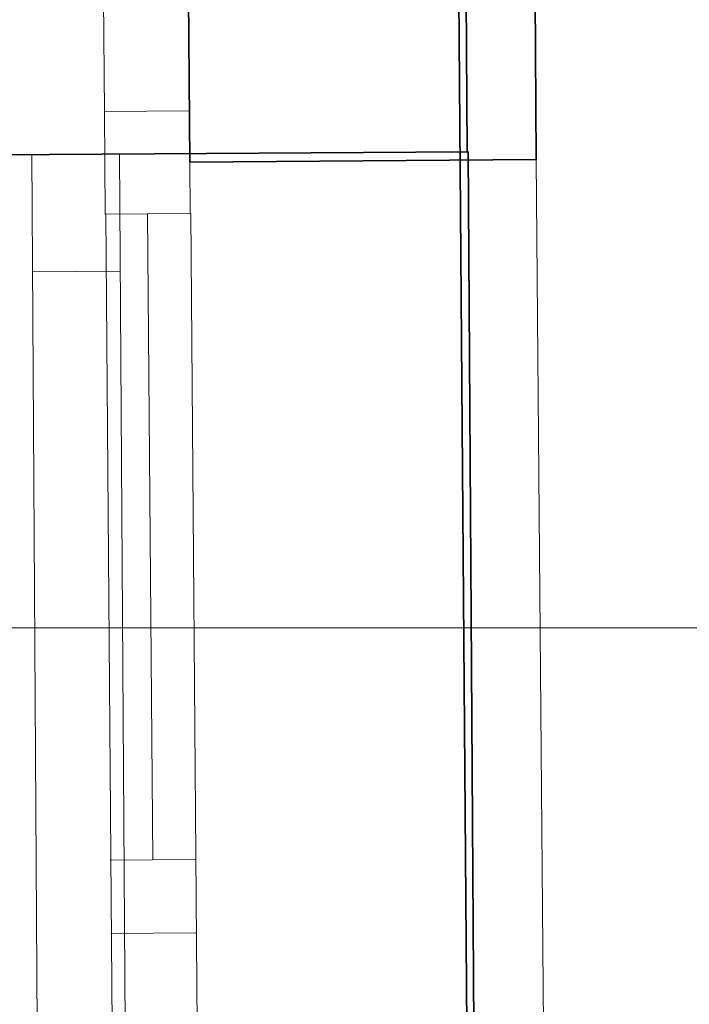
# Model space of a CAD drawing. Extents: x -133 to 627, y -127 to 467.
# Tile 201 of 256: x 340 to 349, y 254 to 268. Entities that reach past the tile are written whole.
import ezdxf

# ---------------------------------------------------------------- set-up
doc = ezdxf.new("R2010")
doc.units = 0
doc.layers.get('0').update_dxf_attribs({"lineweight": 35})
doc.layers.add('5_OG-BESTAND', color=7, linetype='Continuous', lineweight=25)
doc.layers.add('5_OG-NEU', color=7, linetype='Continuous', lineweight=25)
for name, color, linetype, lineweight, true_color in [('A_Aussenwand', 3, 'Continuous', 35, 0x00ff00), ('A_Fenster', 1, 'Continuous', 35, 0xff0000), ('A_Geschossdecke', 7, 'Continuous', 35, 0x008080), ('H_Vorlauf_Beschriftung', 1, 'Continuous', 18, 0xff0000)]:
    doc.layers.add(name, color=color, linetype=linetype, lineweight=lineweight, true_color=true_color)

# ---------------------------------------------------------------- blocks, each defined once
blk = doc.blocks.new('Referenz-A06HSSHCNL', base_point=(-102.577, -104.976))
at = {"layer": '5_OG-BESTAND', "color": 0, "lineweight": 18}
for p, q in [((342.038, 265.944), (342.011, 269.344)), ((346.741, 269.381), (346.768, 265.981)), ((346.768, 265.981), (342.038, 265.944))]:
    blk.add_line(p, q, dxfattribs=at)
at = {"layer": '5_OG-BESTAND', "color": 0, "lineweight": 35}
for p, q in [((342.038, 265.944), (342.011, 269.344)), ((346.741, 269.381), (346.768, 265.981)), ((346.768, 265.981), (342.038, 265.944))]:
    blk.add_line(p, q, dxfattribs=at)
at = {"layer": '5_OG-BESTAND', "color": 0, "lineweight": 13}
blk.add_line((346.768, 265.981), (346.943, 244.942), dxfattribs=at)
at = {"layer": '5_OG-NEU', "color": 0, "lineweight": 13}
for p, q in [((340.857, 268.635), (340.873, 266.635)), ((340.873, 266.635), (342.033, 266.644)), ((340.873, 266.635), (342.033, 266.644)), ((340.884, 265.235), (340.873, 266.635)), ((340.884, 265.235), (340.873, 266.635)), ((342.033, 266.644), (342.044, 265.244)), ((342.033, 266.644), (342.044, 265.244)), ((342.044, 265.244), (340.884, 265.235)), ((342.044, 265.244), (340.884, 265.235)), ((340.894, 265.235), (342.053, 265.244)), ((341.049, 245.595), (340.894, 265.235)), ((341.464, 265.239), (341.533, 256.419)), ((342.053, 265.244), (342.208, 245.604)), ((342.113, 256.424), (340.953, 256.415)), ((342.121, 255.424), (340.961, 255.415))]:
    blk.add_line(p, q, dxfattribs=at)
at = {"layer": '5_OG-NEU', "color": 0, "lineweight": 18}
for p, q in [((340.894, 265.235), (342.053, 265.244)), ((341.049, 245.595), (340.894, 265.235)), ((342.053, 265.244), (342.208, 245.604))]:
    blk.add_line(p, q, dxfattribs=at)
blk = doc.blocks.new('Referenz-A06HSSHFNL', base_point=(-34.996, -50.92))
at = {"layer": 'A_Aussenwand', "color": 0, "linetype": 'Continuous', "ltscale": 0.35}
blk.add_line((345.799, 269.476), (345.825, 266.085), dxfattribs=at)
at = {"layer": 'A_Fenster', "color": 0, "linetype": 'Continuous', "ltscale": 0.35}
for p, q in [((335.126, 266.017), (345.838, 266.085)), ((345.838, 266.085), (345.971, 245.1))]:
    blk.add_line(p, q, dxfattribs=at)
at = {"layer": 'A_Fenster', "color": 0, "linetype": 'Continuous', "lineweight": 18, "ltscale": 0.18}
for p, q in [((339.882, 266.047), (340.015, 245.063)), ((341.082, 266.055), (341.215, 245.07)), ((339.892, 264.447), (341.092, 264.455))]:
    blk.add_line(p, q, dxfattribs=at)
at = {"layer": 'A_Geschossdecke', "color": 0, "linetype": 'Continuous', "ltscale": 0.35}
blk.add_line((344.87, 379.284), (346.563, 156.16), dxfattribs=at)
blk = doc.blocks.new('Bauteilbeschriftung-A06HST8HNL', base_point=(337.608, 239.587))
at = {"color": 0, "linetype": 'ByBlock', "lineweight": -2, "ltscale": 0.18}
blk.add_line((361.865, 259.587), (337.608, 259.587), dxfattribs=at)

msp = doc.modelspace()

# ---------------------------------------------------------------- block references
at = {"color": 251, "lineweight": 25, "ltscale": 0.25, "true_color": 0x585858}
for name, p in [('Referenz-A06HSSHCNL', (-102.577, -104.976)), ('Referenz-A06HSSHFNL', (-34.996, -50.92))]:
    msp.add_blockref(name, p, dxfattribs=at)
at = {"layer": 'H_Vorlauf_Beschriftung', "ltscale": 0.18}
msp.add_blockref('Bauteilbeschriftung-A06HST8HNL', (337.608, 239.587), dxfattribs=at)

doc.saveas('drawing.dxf')
